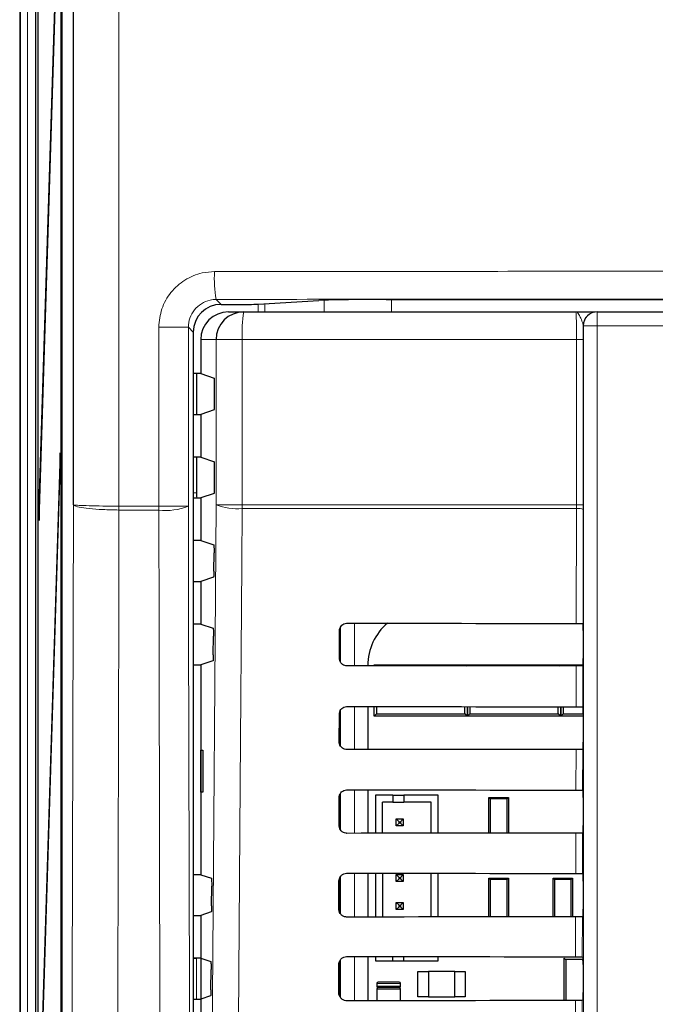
# Model space of a CAD drawing. Header units: millimetres. Extents: x 5 to 418, y 2 to 292.
# Tile 23 of 49: x 50 to 65, y 205 to 228. Entities that reach past the tile are written whole.
import ezdxf

# ---------------------------------------------------------------- set-up
doc = ezdxf.new("R2010")
doc.units = ezdxf.units.MM

msp = doc.modelspace()

# ---------------------------------------------------------------- linework, layer by layer
at = {"color": 7, "linetype": 'Continuous', "lineweight": 25}
for p, q in [((50.1786, 243.8177), (50.1786, 133.151)), ((51.1844, 243.1455), (51.1844, 143.8235)), ((51.4629, 216.5327), (51.4629, 242.8669)), ((50.613, 238.3177), (50.613, 138.3177)), ((50.6209, 138.3177), (50.6209, 238.3177)), ((51.1694, 144.9844), (51.1694, 238.3177)), ((51.1773, 238.3177), (51.1773, 144.9844)), ((50.5542, 238.0845), (50.5542, 132.9844)), ((51.1457, 232.7772), (50.6406, 216.5263)), ((50.6445, 216.151), (51.1496, 232.4019)), ((55.8884, 221.3324), (57.3427, 221.4252)), ((58.9502, 221.4466), (90.0735, 221.4466)), ((54.9993, 221.3303), (55.7276, 221.3303)), ((55.1795, 221.151), (55.5442, 221.151)), ((55.5442, 221.151), (63.4895, 221.151)), ((64.0027, 221.151), (64.0061, 221.151)), ((64.0061, 221.151), (85.0176, 221.151)), ((54.3327, 220.6637), (54.3327, 151.3052)), ((54.5119, 220.4844), (54.5119, 219.6727)), ((54.5119, 219.6727), (54.3327, 219.6727)), ((54.4089, 219.6727), (54.4089, 218.696)), ((54.5119, 219.6727), (54.8352, 219.565)), ((54.8438, 218.9703), (54.8438, 219.3984)), ((54.8352, 218.8037), (54.5119, 218.696)), ((54.3327, 218.696), (54.5119, 218.696)), ((54.5119, 218.696), (54.5119, 217.6727)), ((51.1457, 217.7772), (50.6406, 201.5263)), ((51.1496, 217.4019), (51.1457, 217.7772)), ((54.5119, 217.6727), (54.3327, 217.6727)), ((54.4089, 217.6727), (54.4089, 216.8146)), ((54.5119, 217.6727), (54.8438, 217.5622)), ((50.6445, 201.151), (51.1496, 217.4019)), ((54.8438, 216.9703), (54.8438, 217.5622)), ((54.3327, 216.696), (54.5119, 216.696)), ((54.8352, 216.8037), (54.5119, 216.696)), ((54.5119, 216.696), (54.5119, 215.6727)), ((50.6406, 216.5263), (50.6445, 216.151)), ((50.6557, 216.5109), (50.6406, 216.5263)), ((63.6707, 216.5288), (63.6705, 216.4183)), ((54.5119, 215.6727), (54.3327, 215.6727)), ((54.5119, 215.6727), (54.8225, 215.5693)), ((54.8279, 214.943), (54.831, 215.3805)), ((54.8194, 214.7984), (54.5119, 214.696)), ((54.3327, 214.696), (54.5119, 214.696)), ((54.5119, 214.696), (54.5119, 213.6727)), ((54.5119, 213.6727), (54.3327, 213.6727)), ((54.5119, 213.6727), (54.8084, 213.574)), ((63.6639, 213.6872), (63.6641, 213.687)), ((54.8138, 212.9383), (54.817, 213.3852)), ((57.8335, 212.851), (57.8351, 213.5177)), ((57.8452, 213.5682), (57.8452, 212.7935)), ((63.6669, 213.5206), (63.6669, 212.8481)), ((54.3327, 212.696), (54.5119, 212.696)), ((54.8053, 212.7937), (54.5119, 212.696)), ((54.5119, 212.696), (54.5119, 207.6727)), ((58.5125, 212.6844), (58.5125, 212.6728)), ((58.6619, 212.6729), (58.6619, 212.701)), ((58.6619, 212.701), (58.6899, 212.673)), ((58.6619, 212.701), (59.2619, 212.701)), ((59.2619, 212.701), (60.2952, 212.701)), ((60.2952, 212.701), (60.8952, 212.701)), ((60.8688, 212.6747), (60.8952, 212.701)), ((60.8952, 212.701), (60.8952, 212.6747)), ((60.8952, 212.701), (60.9215, 212.6747)), ((60.8952, 212.701), (61.4952, 212.701)), ((60.8952, 212.6747), (60.8952, 212.701)), ((61.4952, 212.701), (62.5285, 212.701)), ((62.5285, 212.701), (63.1285, 212.701)), ((63.1036, 212.6761), (63.1285, 212.701)), ((63.1285, 212.701), (63.1534, 212.6762)), ((63.1285, 212.701), (63.6654, 212.701)), ((63.1285, 212.6761), (63.1285, 212.701)), ((63.1285, 212.701), (63.1285, 212.6761)), ((63.664, 212.6815), (63.6618, 212.6793)), ((57.8288, 210.851), (57.8304, 211.5177)), ((57.8452, 211.5833), (57.8452, 210.7759)), ((58.5125, 211.6982), (58.5125, 210.6681)), ((58.6619, 211.4677), (58.6619, 211.6981)), ((58.7206, 211.5265), (58.6619, 211.4677)), ((58.7206, 211.698), (58.7206, 211.5265)), ((58.7206, 211.5265), (60.8364, 211.5265)), ((60.8364, 211.5265), (60.8364, 211.6964)), ((60.8952, 211.4677), (60.8364, 211.5265)), ((60.8952, 211.6963), (60.8952, 211.4677)), ((60.8952, 211.4677), (60.8952, 211.6963)), ((60.954, 211.5265), (60.8952, 211.4677)), ((60.954, 211.6963), (60.954, 211.5265)), ((60.954, 211.5265), (63.0698, 211.5265)), ((63.0698, 211.5265), (63.0698, 211.6949)), ((63.1285, 211.4677), (63.0698, 211.5265)), ((63.1285, 211.4677), (63.1285, 211.6949)), ((63.1285, 211.6949), (63.1285, 211.4677)), ((63.1873, 211.5265), (63.1285, 211.4677)), ((63.1873, 211.6948), (63.1873, 211.5265)), ((63.1873, 211.5265), (63.6669, 211.5265)), ((63.6595, 211.6918), (63.664, 211.6872)), ((63.6669, 211.5206), (63.6669, 210.8481)), ((59.6285, 211.4677), (58.6619, 211.4677)), ((59.9285, 211.4677), (59.6285, 211.4677)), ((60.8952, 211.4677), (59.9285, 211.4677)), ((61.8619, 211.4677), (60.8952, 211.4677)), ((62.1619, 211.4677), (61.8619, 211.4677)), ((63.1285, 211.4677), (62.1619, 211.4677)), ((63.6669, 211.4677), (63.1285, 211.4677)), ((54.5136, 210.6511), (54.5643, 210.6519)), ((54.5136, 209.651), (54.5136, 210.6511)), ((54.5643, 210.6519), (54.5643, 209.6501)), ((63.664, 210.6815), (63.6571, 210.6746)), ((54.5643, 209.6501), (54.5136, 209.651)), ((58.5125, 209.7029), (58.5125, 208.6634)), ((63.6548, 209.6965), (63.664, 209.6872)), ((57.8241, 208.851), (57.8257, 209.5177)), ((57.8452, 209.598), (57.8452, 208.7665)), ((58.6929, 209.5736), (58.6929, 208.6636)), ((59.1096, 209.5736), (58.6929, 209.5736)), ((58.8596, 208.6637), (58.8596, 209.407)), ((59.1096, 209.407), (58.8596, 209.407)), ((59.1096, 209.5736), (59.1096, 209.407)), ((59.1096, 209.5736), (59.3763, 209.5736)), ((59.1096, 209.407), (59.3763, 209.407)), ((59.3763, 209.5736), (59.3763, 209.407)), ((60.1929, 209.5736), (59.3763, 209.5736)), ((60.0263, 209.407), (59.3763, 209.407)), ((60.0263, 208.6647), (60.0263, 209.407)), ((60.1929, 208.6648), (60.1929, 209.5736)), ((61.4442, 209.492), (61.4119, 209.5244)), ((61.4119, 209.5244), (61.8785, 209.5244)), ((61.4119, 208.6657), (61.4119, 209.5244)), ((61.8462, 209.492), (61.4442, 209.492)), ((61.4442, 209.492), (61.4442, 208.6657)), ((61.8785, 209.5244), (61.8462, 209.492)), ((61.8462, 208.666), (61.8462, 209.492)), ((61.8785, 209.5244), (61.8785, 208.666)), ((63.6669, 209.5206), (63.6669, 208.8481)), ((59.1929, 209.007), (59.2596, 208.9403)), ((59.1929, 209.007), (59.3596, 209.007)), ((59.1929, 208.8403), (59.1929, 209.007)), ((59.1929, 208.8403), (59.2596, 208.907)), ((59.2596, 208.9403), (59.2929, 208.9403)), ((59.2596, 208.907), (59.2596, 208.9403)), ((59.2929, 208.907), (59.2596, 208.907)), ((59.3596, 209.007), (59.2929, 208.9403)), ((59.2929, 208.9403), (59.2929, 208.907)), ((59.3596, 208.8403), (59.2929, 208.907)), ((59.3596, 209.007), (59.3596, 208.8403)), ((59.3596, 208.8403), (59.1929, 208.8403)), ((63.664, 208.6815), (63.6524, 208.6699)), ((54.5119, 207.6727), (54.3327, 207.6727)), ((54.5119, 207.6727), (54.7662, 207.588)), ((57.8195, 206.851), (57.821, 207.5177)), ((57.8452, 207.6093), (57.8452, 206.7584)), ((58.5125, 207.7075), (58.5125, 206.6588)), ((58.6929, 207.7074), (58.6929, 206.6589)), ((58.8596, 207.7072), (58.8596, 206.659)), ((59.1929, 207.6736), (59.2596, 207.607)), ((59.1929, 207.507), (59.1929, 207.6736)), ((59.1929, 207.6736), (59.3596, 207.6736)), ((59.1929, 207.507), (59.2596, 207.5736)), ((59.3596, 207.507), (59.1929, 207.507)), ((59.2596, 207.607), (59.2929, 207.607)), ((59.2596, 207.5736), (59.2596, 207.607)), ((59.2929, 207.5736), (59.2596, 207.5736)), ((59.3596, 207.6736), (59.2929, 207.607)), ((59.2929, 207.607), (59.2929, 207.5736)), ((59.3596, 207.507), (59.2929, 207.5736)), ((59.3596, 207.6736), (59.3596, 207.507)), ((60.0263, 206.66), (60.0263, 207.7063)), ((60.1929, 206.6601), (60.1929, 207.7062)), ((61.4119, 206.661), (61.4119, 207.591)), ((61.4442, 207.5587), (61.4119, 207.591)), ((61.4119, 207.591), (61.8785, 207.591)), ((61.4442, 207.5587), (61.4442, 206.661)), ((61.8462, 207.5587), (61.4442, 207.5587)), ((61.8785, 207.591), (61.8462, 207.5587)), ((61.8462, 206.6613), (61.8462, 207.5587)), ((61.8785, 207.591), (61.8785, 206.6613)), ((62.9452, 206.662), (62.9452, 207.591)), ((62.9775, 207.5587), (62.9452, 207.591)), ((62.9452, 207.591), (63.4119, 207.591)), ((62.9775, 207.5587), (62.9775, 206.662)), ((63.3795, 207.5587), (62.9775, 207.5587)), ((63.4119, 207.591), (63.3795, 207.5587)), ((63.3795, 206.6622), (63.3795, 207.5587)), ((63.4119, 207.591), (63.4119, 206.6623)), ((63.6502, 207.7011), (63.664, 207.6872)), ((63.6669, 207.5206), (63.6669, 206.8481)), ((54.7714, 206.9242), (54.7748, 207.3992)), ((54.7629, 206.7796), (54.5119, 206.696)), ((59.1929, 207.007), (59.2596, 206.9403)), ((59.1929, 206.8403), (59.1929, 207.007)), ((59.1929, 207.007), (59.3596, 207.007)), ((59.1929, 206.8403), (59.2596, 206.907)), ((59.3596, 206.8403), (59.1929, 206.8403)), ((59.2596, 206.9403), (59.2929, 206.9403)), ((59.2596, 206.907), (59.2596, 206.9403)), ((59.2929, 206.907), (59.2596, 206.907)), ((59.3596, 207.007), (59.2929, 206.9403)), ((59.2929, 206.9403), (59.2929, 206.907)), ((59.3596, 206.8403), (59.2929, 206.907)), ((59.3596, 207.007), (59.3596, 206.8403)), ((54.3327, 206.696), (54.5119, 206.696)), ((54.5119, 206.696), (54.5119, 205.6727)), ((63.664, 206.6815), (63.6477, 206.6652)), ((54.5119, 205.6727), (54.3327, 205.6727)), ((54.5119, 205.6727), (54.7522, 205.5927)), ((54.5119, 205.6727), (54.5119, 204.696)), ((57.8452, 205.617), (57.8452, 204.7502)), ((58.5125, 205.7122), (58.5125, 204.6541)), ((58.6929, 205.712), (58.6929, 205.607)), ((58.6929, 205.607), (59.1096, 205.607)), ((59.1096, 205.607), (59.1096, 205.7117)), ((59.1096, 205.607), (59.3763, 205.607)), ((59.3763, 205.607), (59.3763, 205.7115)), ((59.3763, 205.607), (60.1929, 205.607)), ((60.1929, 205.607), (60.1929, 205.7108)), ((63.2119, 204.6575), (63.2119, 205.676)), ((63.2119, 205.676), (63.2486, 205.6393)), ((63.2486, 205.6393), (63.2486, 204.6575)), ((63.6585, 205.6393), (63.2486, 205.6393)), ((63.6455, 205.7058), (63.664, 205.6872)), ((63.6667, 205.5799), (63.6585, 205.6393)), ((63.6594, 205.6587), (63.6656, 205.6587)), ((54.7573, 204.9195), (54.7607, 205.4039)), ((57.8148, 204.851), (57.8163, 205.5177)), ((63.6669, 205.5206), (63.6669, 204.8481)), ((59.7119, 205.351), (59.9652, 205.351)), ((59.7119, 204.751), (59.7119, 205.351)), ((59.9652, 205.351), (59.9652, 204.751)), ((60.5919, 205.351), (59.9652, 205.351)), ((60.5919, 205.351), (60.8452, 205.351)), ((60.5919, 204.751), (60.5919, 205.351)), ((60.8452, 205.351), (60.8452, 204.751)), ((58.7285, 205.0677), (58.7285, 205.001)), ((58.7285, 204.9344), (58.7285, 204.6543)), ((59.2619, 205.101), (58.7619, 205.101)), ((58.7619, 204.9677), (59.2619, 204.9677)), ((59.2619, 204.9677), (58.7619, 204.9677)), ((59.2952, 205.001), (59.2952, 205.0677)), ((59.2952, 204.6547), (59.2952, 204.9344)), ((54.3327, 204.696), (54.5119, 204.696)), ((54.7488, 204.7749), (54.5119, 204.696)), ((54.5119, 204.696), (54.5119, 203.6727)), ((59.9652, 204.751), (59.7119, 204.751)), ((59.9652, 204.751), (60.5919, 204.751)), ((60.8452, 204.751), (60.5919, 204.751)), ((63.664, 204.6815), (63.643, 204.6605))]:
    msp.add_line(p, q, dxfattribs=at)
at = {"color": 7, "linetype": 'Continuous', "lineweight": 18}
for p, q in [((52.5526, 242.8669), (52.5526, 216.4978)), ((50.199, 193.2211), (50.199, 231.4976)), ((50.3656, 231.4976), (50.3656, 193.2211)), ((54.8813, 221.4483), (54.9993, 221.3303)), ((57.4672, 221.151), (57.4672, 221.4308)), ((59.0771, 221.4466), (59.0771, 221.151)), ((55.884, 221.151), (55.884, 221.3322)), ((56.045, 221.3424), (56.045, 221.151)), ((64.0061, 221.151), (64.0061, 220.8177)), ((53.5076, 216.4978), (53.5076, 220.7803)), ((54.2162, 220.7803), (53.5076, 220.7803)), ((54.2162, 220.7803), (54.2162, 216.4978)), ((54.3327, 220.6637), (54.2162, 220.7803)), ((63.6728, 220.8177), (63.6694, 220.8177)), ((63.6728, 192.9282), (63.6728, 220.8177)), ((63.6728, 220.8177), (64.0061, 220.8177)), ((64.0061, 220.8177), (64.0061, 192.9282)), ((85.0176, 220.8177), (64.0061, 220.8177)), ((54.8784, 220.4844), (54.5119, 220.4844)), ((54.8784, 216.5288), (54.8784, 220.4844)), ((55.5061, 220.4844), (54.8784, 220.4844)), ((63.5095, 220.4844), (55.5061, 220.4844)), ((55.5061, 220.4844), (55.5061, 216.5288)), ((63.6707, 220.4844), (63.5095, 220.4844)), ((63.5095, 216.5288), (63.5095, 220.4844)), ((63.6707, 220.4844), (63.6707, 216.5288)), ((54.4089, 216.8146), (54.3327, 216.8146)), ((52.5526, 216.4978), (52.553, 216.4978)), ((52.553, 216.4978), (53.5076, 216.4978)), ((53.5076, 216.4978), (54.2162, 216.4978)), ((55.5061, 216.5288), (54.8784, 216.5288)), ((55.5061, 216.5288), (63.5095, 216.5288)), ((63.5093, 216.4404), (55.5065, 216.4404)), ((63.5029, 213.69), (63.5093, 216.4404)), ((63.5093, 216.4404), (63.5095, 216.5288)), ((63.6707, 216.5288), (63.5095, 216.5288)), ((52.5534, 216.405), (52.5525, 216.405)), ((53.508, 216.405), (52.5534, 216.405)), ((63.6705, 216.4183), (63.6641, 213.687)), ((58.1931, 213.6938), (58.1931, 212.6725)), ((57.8599, 212.7612), (57.8599, 213.605)), ((63.4983, 211.6947), (63.5006, 212.6764)), ((63.6618, 212.6793), (63.6595, 211.6918)), ((57.8599, 210.7531), (57.8599, 211.6128)), ((58.1931, 211.6985), (58.1931, 210.6679)), ((63.4936, 209.6993), (63.4959, 210.6717)), ((63.6571, 210.6746), (63.6548, 209.6965)), ((57.8599, 208.745), (57.8599, 209.6205)), ((58.1931, 209.7031), (58.1931, 208.6632)), ((63.4889, 207.704), (63.4912, 208.667)), ((63.6524, 208.6699), (63.6502, 207.7011)), ((57.8599, 206.7367), (57.8599, 207.6281)), ((58.1931, 207.7078), (58.1931, 206.6585)), ((63.4843, 205.7087), (63.4865, 206.6623)), ((63.6477, 206.6652), (63.6455, 205.7058)), ((54.3327, 205.6666), (54.4148, 205.6666)), ((54.4148, 205.6666), (54.4148, 204.696)), ((57.8599, 204.7282), (57.8599, 205.6356)), ((58.1931, 205.7125), (58.1931, 204.6538)), ((58.7285, 205.0677), (59.2952, 205.0677)), ((59.2952, 205.001), (58.7285, 205.001)), ((58.7285, 204.9344), (59.2952, 204.9344)), ((63.4796, 203.7133), (63.4818, 204.6576)), ((63.643, 204.6605), (63.6408, 203.7104))]:
    msp.add_line(p, q, dxfattribs=at)
at = {"color": 7, "linetype": 'Continuous', "lineweight": 18, "flags": 128}
for points in [[(51.4049, 192.9469), (51.4197, 198.9433), (51.4344, 204.9398), (51.4492, 210.9363), (51.4629, 216.5327)], [(54.2162, 216.4978), (54.223, 213.6969), (54.2451, 204.7151), (54.2598, 198.7273), (54.2743, 192.8385)], [(54.7122, 192.9411), (54.7953, 204.7307), (54.8784, 216.5288)], [(55.5065, 216.4404), (55.4971, 215.1189), (55.4597, 209.8333), (55.3396, 192.8526)], [(52.5534, 216.405), (52.5478, 214.1407), (52.525, 204.8988), (52.5101, 198.8417), (52.5099, 198.781), (52.4952, 192.8233)], [(53.566, 192.8233), (53.5629, 194.1048), (53.5499, 199.3861), (53.5289, 207.9186), (53.5149, 213.6041), (53.508, 216.405)]]:
    msp.add_lwpolyline(points, dxfattribs=at)
at = {"color": 7, "linetype": 'Continuous', "lineweight": 18}
for centre, radius, start, end in [((57.814, 221.9557), 2.9763, 176.93489, 189.81607), ((58.4577, 220.6505), 2.9563, 170.252, 183.22138), ((64.0061, 220.8177), 0.3333, 90.00436, 180.00436), ((62.5863, 216.4391), 10.0339, 179.66495, 180.19472), ((62.5877, 216.4977), 10.0347, 179.99951, 180.52927), ((64, 216.4977), 10.4924, 179.99953, 180.50627), ((53.6827, 217.8206), 1.4263, 262.96676, 291.96463), ((55.38, 217.8172), 1.3826, 248.72712, 275.24722), ((67.1064, 216.5286), 11.6003, 179.99924, 180.43593), ((63.5462, 216.1107), 0.3317, 67.99669, 96.38698)]:
    msp.add_arc(centre, radius, start, end, dxfattribs=at)
at = {"color": 7, "linetype": 'Continuous', "lineweight": 25}
for centre, radius, start, end in [((55.5446, 220.4848), 0.6662, 90.03931, 180.03926), ((64.0028, 220.8177), 0.3333, 90.00436, 180.00436), ((59.8342, 212.6844), 1.3217, 130.24926, 180), ((63.8785, 205.6393), 0.22, 174.94204, 180), ((58.7619, 205.0677), 0.0333, 90, 180), ((58.7619, 205.001), 0.0333, 180, 270), ((58.7619, 204.9344), 0.0333, 90, 180), ((59.2619, 205.0677), 0.0333, 0, 90), ((59.2619, 205.001), 0.0333, 270, 0), ((59.2619, 204.9344), 0.0333, 0, 90)]:
    msp.add_arc(centre, radius, start, end, dxfattribs=at)
for centre, major_axis, ratio, start_param, end_param in [((58.9502, 221.4175), (1.6667, 0), 0.0174551, 1.5707963, 2.8743336), ((54.9995, 220.6635), (0.4715, -0.4715), 0.9996955, 2.3563468, 3.9268385), ((55.7276, 221.3332), (0.1667, 0), 0.0174551, 4.712389, 6.0159262), ((55.1795, 220.4844), (-0.6676, 0), 0.9986295, 4.712389, 6.2831853), ((54.8351, 219.3984), (0, 0.1667), 0.0524078, 4.712389, 6.265732), ((54.8351, 218.9703), (0, 0.1667), 0.0524078, 3.1590459, 4.712389), ((54.8351, 216.9703), (0, 0.1667), 0.0524078, 3.1590459, 4.712389), ((55.0757, 216.8149), (0.4716, 0.4716), 0.9995433, 2.3563468, 2.5352172), ((74.5119, 219.5123), (333.7376, 0), 0.0174551, 4.6629288, 4.6793961), ((63.664, 213.5206), (0, 0.1667), 0.0174551, 4.712389, 6.2302814), ((74.5119, 206.8836), (332.0478, 0), 0.0174551, 1.6039642, 1.6205084), ((63.664, 212.8481), (0, 0.1667), 0.0174551, 3.1590459, 4.712389), ((74.5119, 217.5122), (333.47, 0), 0.0174551, 4.662889, 4.6793557), ((63.664, 211.5206), (0, 0.1667), 0.0174551, 4.712389, 6.265732), ((63.664, 210.8481), (0, 0.1667), 0.0174551, 3.1590459, 4.712389), ((74.5119, 204.8836), (331.7802, 0), 0.0174551, 1.6040051, 1.6205486), ((74.5119, 215.5122), (333.2024, 0), 0.0174551, 4.6628493, 4.6793152), ((63.664, 209.5206), (0, 0.1667), 0.0174551, 4.712389, 6.265732), ((74.5119, 202.8836), (331.5126, 0), 0.0174551, 1.6040461, 1.6205888), ((63.664, 208.8481), (0, 0.1667), 0.0174551, 3.1590459, 4.712389), ((74.5119, 213.5122), (332.9347, 0), 0.0174551, 4.6628094, 4.6792746), ((63.664, 207.5206), (0, 0.1667), 0.0174551, 4.712389, 6.265732), ((63.664, 206.8481), (0, 0.1667), 0.0174551, 3.1590459, 4.712389), ((74.5119, 200.8836), (331.245, 0), 0.0174551, 1.6040871, 1.620629), ((74.5119, 211.5122), (332.6671, 0), 0.0174551, 4.6627695, 4.6792339), ((63.664, 205.5206), (0, 0.1667), 0.0174551, 4.712389, 6.265732), ((74.5119, 198.8836), (330.9774, 0), 0.0174551, 1.6041282, 1.6206693), ((63.664, 204.8481), (0, 0.1667), 0.0174551, 3.1590459, 4.712389)]:
    msp.add_ellipse(centre, major_axis=major_axis, ratio=ratio, start_param=start_param, end_param=end_param, dxfattribs=at)
at = {"color": 7, "linetype": 'Continuous', "lineweight": 18}
for points, knots in [([(53.5076, 220.7803), (53.5224, 220.9302), (53.5519, 221.2301), (53.7819, 221.6298), (54.1205, 221.9317), (54.4957, 222.0918), (54.7437, 222.1083), (54.842, 222.1149)], [0, 0, 0, 0, 0.2143773, 0.4288365, 0.6436168, 0.8587325, 1, 1, 1, 1]), ([(54.842, 222.1149), (57.4239, 222.1172), (62.5892, 222.1219), (71.7314, 222.1255), (82.2697, 222.125), (90.2094, 222.1182), (94.1818, 222.1149)], [0, 0, 0, 0, 0.19704763, 0.39420206, 0.69690673, 1, 1, 1, 1]), ([(54.8813, 221.4483), (54.8323, 221.445), (54.7086, 221.4366), (54.5216, 221.3564), (54.3528, 221.2053), (54.2382, 221.0054), (54.2235, 220.8553), (54.2162, 220.7803)], [0, 0, 0, 0, 0.1411965, 0.3563417, 0.5712256, 0.7857306, 1, 1, 1, 1]), ([(94.1425, 221.4483), (90.178, 221.4517), (82.2542, 221.4584), (71.7383, 221.4589), (62.6144, 221.4554), (57.4595, 221.4507), (54.8813, 221.4483)], [0, 0, 0, 0, 0.3030924, 0.605798, 0.8028457, 1, 1, 1, 1]), ([(63.5095, 220.4844), (63.5093, 220.5592), (63.5089, 220.709), (63.5054, 220.9086), (63.5003, 221.0594), (63.4947, 221.1396), (63.4909, 221.1478), (63.4895, 221.151)], [0, 0, 0, 0, 0.2142796, 0.4285866, 0.6430662, 0.8578514, 1, 1, 1, 1]), ([(63.6694, 220.8177), (63.664, 220.8441), (63.65, 220.9126), (63.5887, 221.0448), (63.5368, 221.1341), (63.5023, 221.151), (63.4897, 221.151), (63.4895, 221.151)], [0, 0, 0, 0, 0.1744978, 0.4524056, 0.7988385, 0.996423, 1, 1, 1, 1]), ([(52.5525, 216.405), (52.4226, 216.4076), (52.163, 216.4128), (51.8283, 216.438), (51.5828, 216.4727), (51.4816, 216.5059), (51.4642, 216.5262), (51.463, 216.5322), (51.4629, 216.5327)], [0, 0, 0, 0, 0.2263011, 0.4524796, 0.6788062, 0.9055524, 0.9916511, 1, 1, 1, 1]), ([(51.4629, 216.5327), (51.463, 216.5326), (51.4642, 216.531), (51.4817, 216.5254), (51.5828, 216.5163), (51.8284, 216.5068), (52.1631, 216.4999), (52.4228, 216.4985), (52.5526, 216.4978)], [0, 0, 0, 0, 0.0083489, 0.0944476, 0.3211938, 0.5475204, 0.7736989, 1, 1, 1, 1])]:
    msp.add_open_spline(points, degree=3, knots=knots, dxfattribs=at)
at = {"color": 7, "linetype": 'Continuous', "lineweight": 25}
for points, knots in [([(63.4895, 221.151), (63.4901, 221.151), (63.5952, 221.151), (63.7656, 221.151), (63.9287, 221.151), (63.9499, 221.151), (63.9513, 221.151)], [0, 0, 0, 0, 0.0036444, 0.5669873, 0.9718875, 1, 1, 1, 1]), ([(63.6694, 220.8177), (63.6696, 220.7986), (63.6703, 220.6932), (63.6705, 220.5783), (63.6707, 220.4844)], [0, 0, 0, 0, 0.181685, 1, 1, 1, 1]), ([(54.8225, 215.5693), (54.8235, 215.5671), (54.8254, 215.5627), (54.8281, 215.5328), (54.83, 215.4895), (54.8311, 215.4363), (54.8311, 215.399), (54.831, 215.3805)], [0, 0, 0, 0, 0.2016526, 0.4033255, 0.6044083, 0.8042902, 1, 1, 1, 1]), ([(54.8279, 214.943), (54.8277, 214.9247), (54.8273, 214.8882), (54.8254, 214.8427), (54.823, 214.8107), (54.8208, 214.7995), (54.8196, 214.7986), (54.8194, 214.7984)], [0, 0, 0, 0, 0.2359147, 0.471797, 0.7085457, 0.9467446, 1, 1, 1, 1]), ([(57.8351, 213.5177), (57.8354, 213.5255), (57.8366, 213.5532), (57.8517, 213.5997), (57.8882, 213.6484), (57.9391, 213.682), (57.9831, 213.6933), (58.0075, 213.6939), (58.0119, 213.694)], [0, 0, 0, 0, 0.0850535, 0.30199052, 0.51961151, 0.73676938, 0.95223374, 1, 1, 1, 1]), ([(63.5029, 213.69), (63.5215, 213.69), (63.5587, 213.6899), (63.6075, 213.6893), (63.6438, 213.6886), (63.6606, 213.6878), (63.6632, 213.6874), (63.6639, 213.6872)], [0, 0, 0, 0, 0.225254, 0.4504807, 0.6764687, 0.9039241, 1, 1, 1, 1]), ([(54.8084, 213.574), (54.8094, 213.5718), (54.8114, 213.5674), (54.814, 213.5375), (54.8159, 213.4942), (54.8171, 213.441), (54.817, 213.4037), (54.817, 213.3852)], [0, 0, 0, 0, 0.2016552, 0.4033307, 0.6044153, 0.8042968, 1, 1, 1, 1]), ([(54.8138, 212.9383), (54.8136, 212.92), (54.8131, 212.8835), (54.8113, 212.8379), (54.8088, 212.806), (54.8067, 212.7948), (54.8055, 212.7939), (54.8053, 212.7937)], [0, 0, 0, 0, 0.23591216, 0.47179193, 0.70853945, 0.94673944, 1, 1, 1, 1]), ([(58.0119, 212.6724), (58.0042, 212.6727), (57.9768, 212.6737), (57.9306, 212.6883), (57.8818, 212.7237), (57.8475, 212.7734), (57.8345, 212.8185), (57.8337, 212.8446), (57.8335, 212.851)], [0, 0, 0, 0, 0.08198317, 0.29414664, 0.50565107, 0.71755185, 0.93103295, 1, 1, 1, 1]), ([(63.6618, 212.6793), (63.6596, 212.6789), (63.6552, 212.6783), (63.625, 212.6774), (63.5814, 212.6767), (63.537, 212.6764), (63.5094, 212.6764), (63.5006, 212.6764)], [0, 0, 0, 0, 0.2249122, 0.4498651, 0.6736204, 0.8949376, 1, 1, 1, 1]), ([(57.8304, 211.5177), (57.8307, 211.526), (57.832, 211.5548), (57.8479, 211.6027), (57.8857, 211.6526), (57.9381, 211.6868), (57.983, 211.698), (58.0077, 211.6985), (58.0119, 211.6986)], [0, 0, 0, 0, 0.08853685, 0.30549419, 0.52312074, 0.74026227, 0.95569578, 1, 1, 1, 1]), ([(63.4983, 211.6947), (63.5168, 211.6946), (63.554, 211.6945), (63.6028, 211.694), (63.6391, 211.6932), (63.6568, 211.6925), (63.6588, 211.692), (63.6595, 211.6918)], [0, 0, 0, 0, 0.2200079, 0.4399891, 0.6607138, 0.8828719, 1, 1, 1, 1]), ([(58.0119, 210.6677), (58.0037, 210.668), (57.9752, 210.6692), (57.9276, 210.6844), (57.8777, 210.7211), (57.8428, 210.7722), (57.8298, 210.8183), (57.829, 210.8448), (57.8288, 210.851)], [0, 0, 0, 0, 0.0853594, 0.2975052, 0.5090059, 0.7209231, 0.9344343, 1, 1, 1, 1]), ([(63.6571, 210.6746), (63.6549, 210.6742), (63.6505, 210.6736), (63.6204, 210.6727), (63.5767, 210.672), (63.5323, 210.6717), (63.5047, 210.6717), (63.4959, 210.6717)], [0, 0, 0, 0, 0.2249182, 0.4498771, 0.6736383, 0.8949613, 1, 1, 1, 1]), ([(57.8257, 209.5177), (57.8261, 209.5266), (57.8275, 209.5564), (57.8442, 209.6058), (57.8831, 209.6567), (57.9371, 209.6915), (57.9829, 209.7027), (58.0079, 209.7032), (58.0119, 209.7033)], [0, 0, 0, 0, 0.0918409, 0.3088174, 0.5264491, 0.7435751, 0.9589796, 1, 1, 1, 1]), ([(63.4936, 209.6993), (63.5122, 209.6993), (63.5494, 209.6992), (63.5981, 209.6987), (63.6345, 209.6979), (63.6521, 209.6971), (63.6541, 209.6966), (63.6548, 209.6965)], [0, 0, 0, 0, 0.2200138, 0.4400009, 0.6607316, 0.8828958, 1, 1, 1, 1]), ([(58.0119, 208.663), (58.0032, 208.6634), (57.9736, 208.6646), (57.9246, 208.6806), (57.8736, 208.7185), (57.838, 208.7711), (57.825, 208.8181), (57.8243, 208.845), (57.8241, 208.851)], [0, 0, 0, 0, 0.0885636, 0.30069314, 0.51219071, 0.72412396, 0.93766393, 1, 1, 1, 1]), ([(63.6524, 208.6699), (63.6502, 208.6695), (63.6458, 208.6689), (63.6157, 208.668), (63.5721, 208.6673), (63.5276, 208.667), (63.5001, 208.667), (63.4912, 208.667)], [0, 0, 0, 0, 0.2249241, 0.449889, 0.6736562, 0.8949851, 1, 1, 1, 1]), ([(54.7662, 207.588), (54.7672, 207.5858), (54.7692, 207.5814), (54.7718, 207.5516), (54.7738, 207.5083), (54.7749, 207.455), (54.7748, 207.4177), (54.7748, 207.3992)], [0, 0, 0, 0, 0.201663, 0.4033465, 0.6044361, 0.8043168, 1, 1, 1, 1]), ([(57.821, 207.5177), (57.8215, 207.5271), (57.8229, 207.558), (57.8404, 207.6089), (57.8806, 207.6609), (57.9361, 207.6963), (57.9828, 207.7074), (58.0081, 207.7079), (58.0119, 207.7079)], [0, 0, 0, 0, 0.0949792, 0.3119739, 0.5296104, 0.7467217, 0.9620986, 1, 1, 1, 1]), ([(63.4889, 207.704), (63.5075, 207.704), (63.5447, 207.7039), (63.5935, 207.7033), (63.6298, 207.7026), (63.6474, 207.7018), (63.6495, 207.7013), (63.6502, 207.7011)], [0, 0, 0, 0, 0.2200197, 0.4400127, 0.6607494, 0.8829196, 1, 1, 1, 1]), ([(54.7714, 206.9242), (54.7712, 206.9059), (54.7707, 206.8694), (54.7689, 206.8238), (54.7665, 206.7919), (54.7643, 206.7807), (54.7631, 206.7798), (54.7629, 206.7796)], [0, 0, 0, 0, 0.2359045, 0.4717765, 0.7085205, 0.946724, 1, 1, 1, 1]), ([(58.0119, 206.6583), (58.0026, 206.6587), (57.9721, 206.66), (57.9216, 206.6768), (57.8695, 206.7158), (57.8333, 206.77), (57.8203, 206.8179), (57.8196, 206.8451), (57.8195, 206.851)], [0, 0, 0, 0, 0.0916086, 0.3037232, 0.5152183, 0.7271671, 0.9407346, 1, 1, 1, 1]), ([(63.6477, 206.6652), (63.6455, 206.6649), (63.6411, 206.6642), (63.611, 206.6633), (63.5674, 206.6627), (63.5229, 206.6624), (63.4954, 206.6623), (63.4865, 206.6623)], [0, 0, 0, 0, 0.2249301, 0.449901, 0.6736741, 0.8950089, 1, 1, 1, 1]), ([(57.8163, 205.5177), (57.8168, 205.5277), (57.8184, 205.5596), (57.8366, 205.6119), (57.8781, 205.665), (57.9351, 205.701), (57.9827, 205.7121), (58.0083, 205.7126), (58.0119, 205.7126)], [0, 0, 0, 0, 0.097964, 0.3149759, 0.5326169, 0.7497141, 0.965065, 1, 1, 1, 1]), ([(63.4843, 205.7087), (63.5029, 205.7086), (63.54, 205.7085), (63.5888, 205.708), (63.6252, 205.7072), (63.6428, 205.7065), (63.6448, 205.706), (63.6455, 205.7058)], [0, 0, 0, 0, 0.2200256, 0.4400245, 0.6607672, 0.8829435, 1, 1, 1, 1]), ([(54.7522, 205.5927), (54.7532, 205.5905), (54.7551, 205.5861), (54.7578, 205.5562), (54.7597, 205.513), (54.7608, 205.4597), (54.7608, 205.4224), (54.7607, 205.4039)], [0, 0, 0, 0, 0.2016656, 0.4033518, 0.604443, 0.8043234, 1, 1, 1, 1]), ([(54.7573, 204.9195), (54.7571, 204.9012), (54.7566, 204.8647), (54.7548, 204.8191), (54.7523, 204.7872), (54.7502, 204.776), (54.749, 204.7751), (54.7488, 204.7749)], [0, 0, 0, 0, 0.23590199, 0.47177136, 0.70851415, 0.94671888, 1, 1, 1, 1]), ([(58.0119, 204.6536), (58.0021, 204.6541), (57.9705, 204.6555), (57.9186, 204.673), (57.8654, 204.7132), (57.8286, 204.7688), (57.8156, 204.8177), (57.8149, 204.8453), (57.8148, 204.851)], [0, 0, 0, 0, 0.0945061, 0.3066068, 0.5181, 0.730064, 0.9436579, 1, 1, 1, 1]), ([(63.643, 204.6605), (63.6408, 204.6602), (63.6364, 204.6595), (63.6063, 204.6586), (63.5627, 204.658), (63.5183, 204.6577), (63.4907, 204.6576), (63.4818, 204.6576)], [0, 0, 0, 0, 0.2249361, 0.4499129, 0.673692, 0.8950327, 1, 1, 1, 1])]:
    msp.add_open_spline(points, degree=3, knots=knots, dxfattribs=at)

doc.saveas('drawing.dxf')
